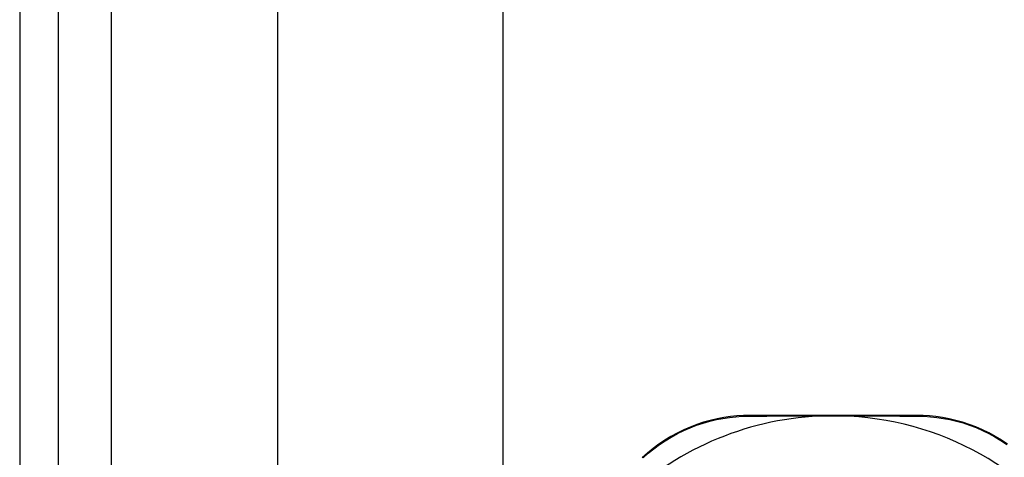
# Model space of a CAD drawing. Header units: inches. Extents: x 10 to 196, y 10 to 109.
# Tile 168 of 239: x 10.346 to 12.069, y 73.452 to 74.219. Entities that reach past the tile are written whole.
import ezdxf

# ---------------------------------------------------------------- set-up
doc = ezdxf.new("R2010")
doc.units = ezdxf.units.IN
doc.header["$MEASUREMENT"] = 0
doc.layers.add('Visible Edges(ANSI)', color=7, linetype='Continuous', lineweight=25)
doc.layers.add('Visible Tangent Edges(ANSI)', color=7, linetype='Continuous', lineweight=25)

msp = doc.modelspace()

# ---------------------------------------------------------------- linework, layer by layer
at = {"layer": 'Visible Edges(ANSI)'}
for p, q in [((10.3457, 77.085), (10.3457, 17.604)), ((10.4137, 17.604), (10.4137, 77.085)), ((10.7977, 73.3789), (10.7977, 76.4276)), ((11.1914, 76.4276), (11.1914, 73.3799)), ((11.916, 73.5255), (11.6239, 73.5255))]:
    msp.add_line(p, q, dxfattribs=at)
at = {"layer": 'Visible Edges(ANSI)', "flags": 128}
for points in [[(11.6239, 73.5255), (11.6127, 73.5253), (11.6014, 73.5246), (11.5898, 73.5234), (11.5782, 73.5217), (11.5665, 73.5195), (11.5547, 73.5167), (11.5429, 73.5134), (11.5312, 73.5095), (11.5196, 73.505), (11.5081, 73.5), (11.4968, 73.4944), (11.4857, 73.4884), (11.475, 73.4818), (11.4645, 73.4748), (11.4545, 73.4673), (11.4449, 73.4595), (11.4357, 73.4513)], [(11.7574, 73.5246), (11.7584, 73.5246), (11.7595, 73.5246), (11.7605, 73.5246), (11.7615, 73.5246), (11.7626, 73.5246), (11.7636, 73.5247), (11.7646, 73.5247), (11.7656, 73.5247), (11.7667, 73.5247), (11.7677, 73.5247), (11.7687, 73.5247), (11.7697, 73.5247), (11.7708, 73.5247), (11.7718, 73.5247), (11.7728, 73.5247), (11.7738, 73.5247), (11.7749, 73.5247), (11.7759, 73.5247), (11.7769, 73.5246), (11.7779, 73.5246), (11.779, 73.5246), (11.78, 73.5246), (11.781, 73.5246), (11.782, 73.5246)], [(12.0747, 73.4752), (12.0643, 73.4822), (12.0535, 73.4887), (12.0425, 73.4947), (12.0312, 73.5003), (12.0197, 73.5053), (12.0081, 73.5097), (11.9965, 73.5135), (11.9848, 73.5168), (11.973, 73.5195), (11.9614, 73.5217), (11.9498, 73.5234), (11.9383, 73.5246), (11.9271, 73.5253), (11.916, 73.5255)]]:
    msp.add_lwpolyline(points, dxfattribs=at)
at = {"layer": 'Visible Edges(ANSI)'}
for start, end in [(91.3331, 133.4046), (33.0725, 88.6669)]:
    msp.add_arc((11.7697, 72.9952), 0.5295, start, end, dxfattribs=at)
at = {"layer": 'Visible Tangent Edges(ANSI)'}
msp.add_line((10.5067, 17.604), (10.5067, 77.085), dxfattribs=at)
at = {"layer": 'Visible Tangent Edges(ANSI)', "flags": 128}
for points in [[(11.4372, 73.4512), (11.4462, 73.4593), (11.4556, 73.4669), (11.4655, 73.4742), (11.4757, 73.4811), (11.4863, 73.4875), (11.4971, 73.4935), (11.5081, 73.4989), (11.5194, 73.5039), (11.5308, 73.5082), (11.5422, 73.5121), (11.5538, 73.5154), (11.5653, 73.5181), (11.5767, 73.5203), (11.5882, 73.522), (11.5994, 73.5232), (11.6106, 73.524), (11.6214, 73.5242)], [(11.6214, 73.5242), (11.6267, 73.5242), (11.632, 73.5243), (11.6373, 73.5243), (11.6426, 73.5243), (11.648, 73.5243), (11.6535, 73.5243), (11.659, 73.5244), (11.6645, 73.5244), (11.6701, 73.5244), (11.6757, 73.5244), (11.6813, 73.5244), (11.687, 73.5244), (11.6927, 73.5245), (11.6984, 73.5245), (11.7042, 73.5245), (11.71, 73.5245), (11.7158, 73.5245), (11.7217, 73.5245), (11.7276, 73.5245), (11.7335, 73.5245), (11.7395, 73.5245), (11.7455, 73.5245), (11.7514, 73.5245), (11.7574, 73.5246)], [(11.782, 73.5246), (11.788, 73.5245), (11.794, 73.5245), (11.8, 73.5245), (11.806, 73.5245), (11.8119, 73.5245), (11.8178, 73.5245), (11.8237, 73.5245), (11.8295, 73.5245), (11.8354, 73.5245), (11.8411, 73.5245), (11.8469, 73.5245), (11.8526, 73.5244), (11.8583, 73.5244), (11.864, 73.5244), (11.8696, 73.5244), (11.8752, 73.5244), (11.8808, 73.5244), (11.8863, 73.5243), (11.8917, 73.5243), (11.8972, 73.5243), (11.9025, 73.5243), (11.9079, 73.5243), (11.9132, 73.5242), (11.9184, 73.5242)], [(11.9184, 73.5242), (11.9292, 73.5239), (11.9403, 73.5232), (11.9515, 73.522), (11.9628, 73.5203), (11.9743, 73.5181), (11.9857, 73.5154), (11.9972, 73.5122), (12.0086, 73.5084), (12.0199, 73.5041), (12.0312, 73.4992), (12.0422, 73.4938), (12.053, 73.4878), (12.0636, 73.4815), (12.0738, 73.4746)]]:
    msp.add_lwpolyline(points, dxfattribs=at)
at = {"layer": 'Visible Tangent Edges(ANSI)'}
for centre, ratio, start_param, end_param in [((11.6239, 73.5155), 0.487954, 0, 0.52137), ((11.916, 73.5155), 0.488859, 5.761481, 6.283185)]:
    msp.add_ellipse(centre, major_axis=(0, 0.01), ratio=ratio, start_param=start_param, end_param=end_param, dxfattribs=at)

doc.saveas('drawing.dxf')
